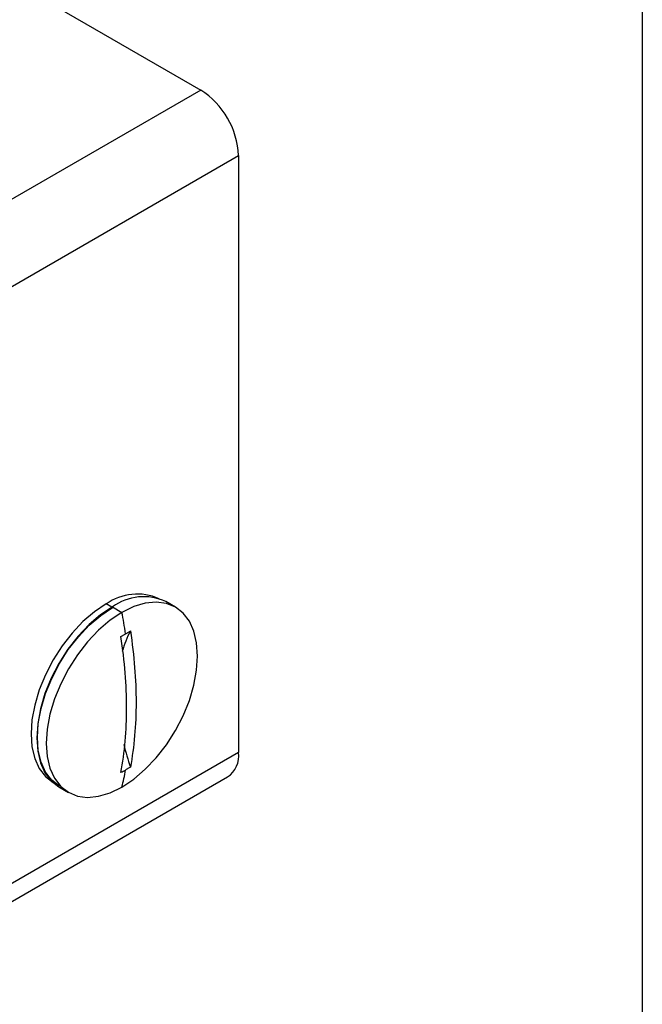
# Model space of a CAD drawing. Header units: millimetres. Extents: x 16 to 683, y 16 to 524.
# Tile 25 of 26: x 624 to 683, y 372 to 464. Entities that reach past the tile are written whole.
import ezdxf

# ---------------------------------------------------------------- set-up
doc = ezdxf.new("R2010")
doc.units = ezdxf.units.MM
doc.header["$LTSCALE"] = 2.5
doc.layers.add('TEXT', color=140, linetype='Continuous', lineweight=25)

msp = doc.modelspace()

# ---------------------------------------------------------------- linework, layer by layer
for p, q in [((609.556, 476.163), (641.376, 457.794)), ((641.376, 457.794), (617.511, 444.017)), ((621.047, 437.893), (644.911, 451.67)), ((644.911, 451.67), (644.911, 395.873)), ((633.068, 409.449), (632.537, 409.756)), ((639.01, 409.468), (638.126, 409.979)), ((633.126, 409.484), (634.01, 408.973)), ((644.911, 395.873), (621.047, 382.096)), ((620.011, 379.807), (643.876, 393.584)), ((628.127, 392.658), (629.011, 392.147))]:
    msp.add_line(p, q)
at = {"flags": 128}
for points in [[(632.537, 409.756), (631.44, 409.023), (630.37, 408.109), (629.354, 407.035), (628.415, 405.83), (627.579, 404.522), (626.864, 403.143), (626.289, 401.728), (625.868, 400.311), (625.611, 398.927), (625.525, 397.61), (625.611, 396.393), (625.868, 395.306), (626.289, 394.375), (626.864, 393.624), (627.579, 393.07), (627.579, 393.07)], [(634.01, 392.643), (635.116, 393.382), (636.195, 394.304), (637.22, 395.386), (638.166, 396.601), (639.01, 397.921), (639.731, 399.311), (640.31, 400.738), (640.735, 402.167), (640.994, 403.562), (641.081, 404.89), (640.994, 406.117), (640.735, 407.213), (640.31, 408.152), (639.731, 408.91), (639.01, 409.468), (638.166, 409.813), (637.22, 409.937), (636.195, 409.835), (635.116, 409.511), (634.01, 408.973)], [(633.126, 409.484), (632.02, 408.745), (630.941, 407.823), (629.916, 406.74), (628.97, 405.525), (628.126, 404.206), (627.406, 402.815), (626.826, 401.388), (626.401, 399.959), (626.142, 398.564), (626.055, 397.236), (626.142, 396.009), (626.401, 394.913), (626.826, 393.974), (627.406, 393.216), (628.126, 392.658), (628.127, 392.658)], [(628.168, 392.73), (628.168, 392.73), (627.453, 393.284), (626.878, 394.035), (626.457, 394.966), (626.2, 396.053), (626.114, 397.27), (626.2, 398.587), (626.457, 399.971), (626.878, 401.388), (627.453, 402.803), (628.168, 404.182), (629.005, 405.49), (629.943, 406.695), (630.959, 407.768), (632.029, 408.683), (633.126, 409.416)], [(634.01, 408.973), (632.904, 408.234), (631.825, 407.312), (630.8, 406.23), (629.854, 405.015), (629.01, 403.695), (628.29, 402.305), (627.71, 400.878), (627.285, 399.449), (627.026, 398.054), (626.939, 396.726), (627.026, 395.499), (627.285, 394.402), (627.71, 393.464), (628.29, 392.706), (629.01, 392.148), (629.854, 391.803), (630.8, 391.679), (631.825, 391.781), (632.904, 392.104), (634.01, 392.643)]]:
    msp.add_lwpolyline(points, dxfattribs=at)
for centre, radius, start, end in [((637.235, 451.321), 7.684, 2.60548, 57.39452), ((635.45, 405.614), 5.064, 66.18531, 125.12515), ((636.05, 405.447), 4.985, 65.39271, 125.91774), ((583.74, 399.153), 51.22, 8.78826, 11.0542), ((643.406, 402.726), 9.714, 152.38428, 164.57109), ((660.14, 402.872), 26.689, 193.5438, 198.28698), ((642.533, 395.571), 2.398, 304.05635, 7.25583), ((608.115, 399.152), 26.701, 345.88869, 349.38717)]:
    msp.add_arc(centre, radius, start, end)
for points, knots in [([(633.915, 406.718), (633.989, 406.762), (634.138, 406.85), (634.285, 406.935), (634.359, 406.978)], [0, 0, 0, 0, 0.4999244, 1, 1, 1, 1]), ([(634.359, 406.978), (634.433, 407.02), (634.58, 407.105), (634.726, 407.187), (634.799, 407.229)], [0, 0, 0, 0, 0.500076, 1, 1, 1, 1]), ([(634.359, 394.235), (634.285, 394.193), (634.138, 394.108), (633.989, 394.027), (633.915, 393.987)], [0, 0, 0, 0, 0.500076, 1, 1, 1, 1]), ([(634.799, 394.497), (634.726, 394.453), (634.58, 394.363), (634.433, 394.278), (634.359, 394.235)], [0, 0, 0, 0, 0.499924, 1, 1, 1, 1])]:
    msp.add_open_spline(points, degree=3, knots=knots)
for points in [[(634.799, 407.229), (635.158, 404.899), (635.507, 400.454), (635.158, 396.412), (634.799, 394.497)], [(633.915, 393.987), (634.274, 395.902), (634.623, 399.944), (634.274, 404.389), (633.915, 406.718)]]:
    msp.add_open_spline(points, degree=3)
at = {"layer": 'TEXT'}
msp.add_line((682.625, 523.875), (682.625, 15.875), dxfattribs=at)

doc.saveas('drawing.dxf')
